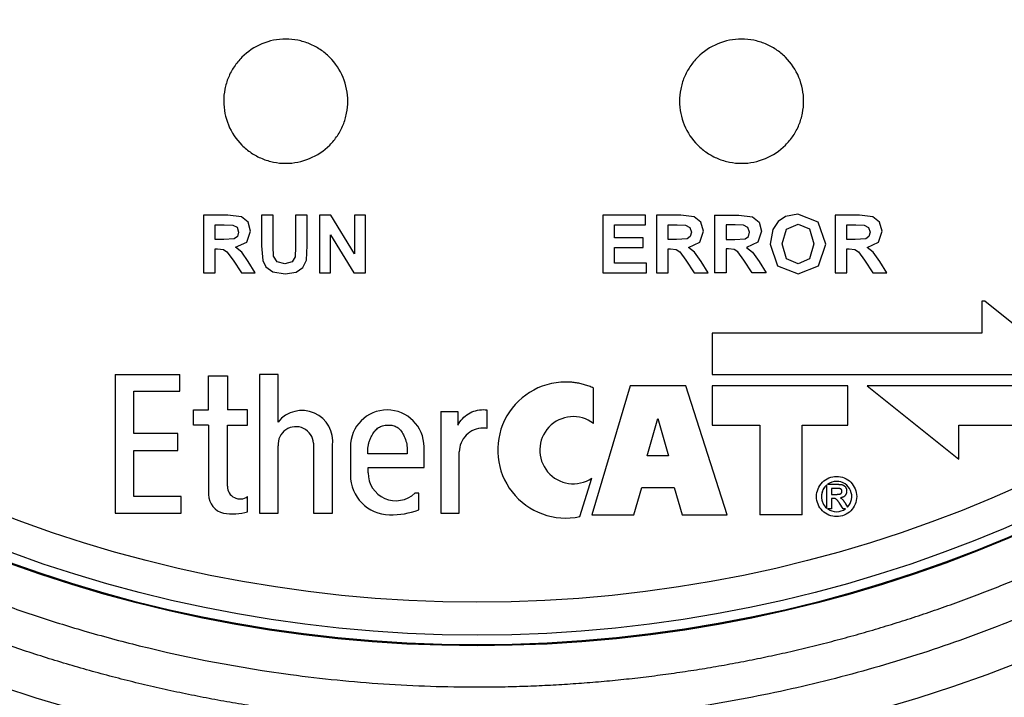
# Model space of a CAD drawing. Header units: inches. Extents: x 1.04 to 7.18, y 2.19 to 10.07.
# Tile 9 of 40: x 2.33 to 2.83, y 7.43 to 7.77. Entities that reach past the tile are written whole.
import ezdxf

# ---------------------------------------------------------------- set-up
doc = ezdxf.new("R2010")
doc.units = ezdxf.units.IN
doc.header["$MEASUREMENT"] = 0
doc.layers.add('SLD-0', color=179, linetype='Continuous')
doc.styles.add('SLDTEXTSTYLE0', font='TXT', dxfattribs={"width": 0.75})
doc.dimstyles.new('SLDDIMSTYLE1', dxfattribs={"dimtxt": 0.09, "dimasz": 0.13, "dimexe": 0, "dimexo": 0.0625, "dimgap": 0.0225, "dimtad": 0, "dimtih": 1, "dimtoh": 1, "dimdec": 3, "dimlfac": 2, "dimrnd": 1e-09, "dimzin": 4, "dimdsep": 46, "dimtxsty": 'SLDTEXTSTYLE0', "dimsah": 1, "dimcen": 0, "dimadec": 0, "dimazin": 1, "dimtfac": 1, "dimtdec": 3, "dimtofl": 0, "dimtmove": 0, "dimatfit": 3, "dimfxl": 1, "dimfrac": 2, "dimtolj": 1, "dimtzin": 12, "dimarcsym": 0})

# ---------------------------------------------------------------- blocks, each defined once
blk = doc.blocks.new('_D_1')
at = {"layer": 'SLD-0'}
for p, q in [((1.9956304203, 7.5857736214), (1.7271869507, 7.3179185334)), ((1.7271869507, 7.3179185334), (1.4771869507, 7.3179185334))]:
    blk.add_line(p, q, dxfattribs=at)
blk.add_solid([(1.9956304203, 7.5857736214), (1.8894791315, 7.5081082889), (1.9177323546, 7.4797930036)], dxfattribs=at)
at = {"layer": 'SLD-0', "char_height": 0.09, "attachment_point": 1, "style": 'SLDTEXTSTYLE0'}
for s, insert in [('%%c', (1.0422057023, 7.3618096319)), ('3.180', (1.1779369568, 7.363184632))]:
    blk.add_mtext(s, dxfattribs=dict(at, insert=insert))

msp = doc.modelspace()

# ---------------------------------------------------------------- linework, layer by layer
at = {"color": 7, "linetype": 'Continuous', "lineweight": 25}
for p, q in [((2.4188600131, 7.6714699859), (2.4188578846, 7.6420999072)), ((2.4313403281, 7.671469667), (2.4188600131, 7.6714699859)), ((2.43818267, 7.6706778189), (2.4313403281, 7.671469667)), ((2.4415999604, 7.6678686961), (2.43818267, 7.6706778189)), ((2.4544111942, 7.6714690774), (2.4484746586, 7.67146167)), ((2.4484746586, 7.67146167), (2.4484755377, 7.6557958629)), ((2.4544107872, 7.6555438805), (2.4544111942, 7.6714690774)), ((2.471812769, 7.6714686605), (2.4658482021, 7.6714687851)), ((2.4658482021, 7.6714687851), (2.4658517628, 7.6552033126)), ((2.4718123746, 7.6560355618), (2.471812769, 7.6714686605)), ((2.4780922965, 7.6714684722), (2.4780920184, 7.6420983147)), ((2.4838403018, 7.6714683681), (2.4780922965, 7.6714684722)), ((2.4959245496, 7.6517909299), (2.4838403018, 7.6714683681)), ((2.4959269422, 7.6714680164), (2.4959245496, 7.6517909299)), ((2.5014190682, 7.6714679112), (2.4959269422, 7.6714680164)), ((2.5014183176, 7.6420977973), (2.5014190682, 7.6714679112)), ((2.6442179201, 7.6714619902), (2.6224856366, 7.6714619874)), ((2.6224856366, 7.6714619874), (2.6224856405, 7.6420997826)), ((2.6442179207, 7.6665013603), (2.6442179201, 7.6714619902)), ((2.6498478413, 7.6714619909), (2.6498397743, 7.6420997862)), ((2.662328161, 7.6714619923), (2.6498478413, 7.6714619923)), ((2.6691705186, 7.6706703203), (2.662328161, 7.6714619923)), ((2.6725878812, 7.6678612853), (2.6691705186, 7.6706703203)), ((2.6794541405, 7.6714619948), (2.6794564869, 7.6420997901)), ((2.6794541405, 7.6714619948), (2.6919541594, 7.6714619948)), ((2.6919541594, 7.6714619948), (2.6987965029, 7.6706703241)), ((2.6987965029, 7.6706703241), (2.7022138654, 7.6678612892)), ((2.7157163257, 7.6708338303), (2.7119225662, 7.6681824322)), ((2.7220531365, 7.6719956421), (2.7157163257, 7.6708338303)), ((2.7324503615, 7.6679636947), (2.7220531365, 7.6719956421)), ((2.7534698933, 7.6714620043), (2.7409698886, 7.6714620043)), ((2.7409698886, 7.6714620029), (2.7409738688, 7.6420997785)), ((2.7603129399, 7.6706703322), (2.7534698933, 7.6714620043)), ((2.7637296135, 7.6678612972), (2.7603129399, 7.6706703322)), ((2.4248047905, 7.6665092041), (2.4294327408, 7.6665130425)), ((2.4248048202, 7.6590365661), (2.4248047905, 7.6665092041)), ((2.4294327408, 7.6665130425), (2.4337591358, 7.6664108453)), ((2.4337591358, 7.6664108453), (2.435987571, 7.665261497)), ((2.435987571, 7.665261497), (2.4367805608, 7.6628614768)), ((2.4428852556, 7.6632408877), (2.4415999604, 7.6678686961)), ((2.6284305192, 7.6665013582), (2.6442179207, 7.6665013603)), ((2.62843052, 7.6599797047), (2.6284305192, 7.6665013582)), ((2.6557869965, 7.659036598), (2.6557927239, 7.6665013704)), ((2.6557927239, 7.6665013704), (2.6604206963, 7.6665013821)), ((2.6604206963, 7.6665013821), (2.6647477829, 7.6663992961)), ((2.6647477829, 7.6663992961), (2.6669762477, 7.6652492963)), ((2.6669762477, 7.6652492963), (2.6677692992, 7.6628499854)), ((2.6738732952, 7.6632335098), (2.6725878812, 7.6678612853)), ((2.6900269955, 7.666501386), (2.6853990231, 7.6665013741)), ((2.6853990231, 7.6665013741), (2.6854030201, 7.6590366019)), ((2.6943533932, 7.6663992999), (2.6900269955, 7.666501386)), ((2.6965818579, 7.6652493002), (2.6943533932, 7.6663992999)), ((2.6973749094, 7.6628499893), (2.6965818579, 7.6652493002)), ((2.7022138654, 7.6678612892), (2.7034992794, 7.6632335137)), ((2.7091885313, 7.664149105), (2.7078419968, 7.6566039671)), ((2.7119225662, 7.6681824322), (2.7091885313, 7.664149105)), ((2.7139524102, 7.6568025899), (2.7162003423, 7.6643949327)), ((2.7162003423, 7.6643949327), (2.7221218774, 7.6669108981)), ((2.7221218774, 7.6669108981), (2.7280135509, 7.6644227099)), ((2.7280135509, 7.6644227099), (2.7302357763, 7.6568831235)), ((2.7363461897, 7.6567393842), (2.7324503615, 7.6679636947)), ((2.7469147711, 7.666501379), (2.7515427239, 7.666501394)), ((2.746921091, 7.6590365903), (2.7469147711, 7.666501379)), ((2.7515427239, 7.666501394), (2.7558698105, 7.666399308)), ((2.7558698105, 7.666399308), (2.7580975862, 7.6652493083)), ((2.7580975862, 7.6652493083), (2.7588913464, 7.6628499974)), ((2.7650157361, 7.6632335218), (2.7637296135, 7.6678612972)), ((2.4291943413, 7.659048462), (2.4248048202, 7.6590365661)), ((2.4345186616, 7.6594108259), (2.4291943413, 7.659048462)), ((2.4361784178, 7.6606545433), (2.4345186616, 7.6594108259)), ((2.4367805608, 7.6628614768), (2.4361784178, 7.6606545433)), ((2.4409503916, 7.6577805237), (2.4428852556, 7.6632408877)), ((2.483574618, 7.661399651), (2.4954734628, 7.6420979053)), ((2.483583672, 7.6420982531), (2.483574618, 7.661399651)), ((2.6431155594, 7.6599797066), (2.62843052, 7.6599797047)), ((2.64311556, 7.6550171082), (2.6431155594, 7.6599797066)), ((2.6601824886, 7.6590367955), (2.6557869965, 7.659036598)), ((2.6655074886, 7.6593992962), (2.6601824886, 7.6590367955)), ((2.6671672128, 7.6606430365), (2.6655074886, 7.6593992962)), ((2.6677692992, 7.6628499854), (2.6671672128, 7.6606430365)), ((2.6719378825, 7.6577723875), (2.6738732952, 7.6632335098)), ((2.6854030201, 7.6590366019), (2.6897887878, 7.6590367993)), ((2.6897887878, 7.6590367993), (2.6951130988, 7.6593993)), ((2.6951130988, 7.6593993), (2.6967728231, 7.6606430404)), ((2.6967728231, 7.6606430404), (2.6973749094, 7.6628499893)), ((2.7034992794, 7.6632335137), (2.7015645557, 7.6577723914)), ((2.7513045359, 7.6590368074), (2.746921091, 7.6590365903)), ((2.7566295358, 7.6593993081), (2.7513045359, 7.6590368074)), ((2.7582885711, 7.6606430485), (2.7566295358, 7.6593993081)), ((2.7588913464, 7.6628499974), (2.7582885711, 7.6606430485)), ((2.7630803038, 7.6577723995), (2.7650157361, 7.6632335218)), ((2.4248041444, 7.6420999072), (2.4248044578, 7.6543635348)), ((2.4248044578, 7.6543635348), (2.4259969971, 7.6543615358)), ((2.4259969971, 7.6543615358), (2.4289969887, 7.6540329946)), ((2.4289969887, 7.6540329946), (2.4307802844, 7.6528162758)), ((2.4351607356, 7.6550660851), (2.4409503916, 7.6577805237)), ((2.4383203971, 7.6526048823), (2.4351607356, 7.6550660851)), ((2.4484755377, 7.6557958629), (2.4490558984, 7.6483388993)), ((2.454629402, 7.6506362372), (2.4544107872, 7.6555438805)), ((2.4658517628, 7.6552033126), (2.4655919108, 7.6502130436)), ((2.4713337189, 7.6485570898), (2.4718123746, 7.6560355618)), ((2.6284305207, 7.6550171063), (2.64311556, 7.6550171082)), ((2.6284305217, 7.6470623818), (2.6284305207, 7.6550171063)), ((2.6557927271, 7.654361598), (2.6569859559, 7.654361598)), ((2.6557927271, 7.6420997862), (2.6557927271, 7.654361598)), ((2.6569859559, 7.654361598), (2.6599859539, 7.654033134)), ((2.6599859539, 7.654033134), (2.6617692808, 7.652816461)), ((2.6661489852, 7.6550578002), (2.6719378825, 7.6577723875)), ((2.669308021, 7.6525973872), (2.6661489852, 7.6550578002)), ((2.6866112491, 7.6543616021), (2.6853990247, 7.6543616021)), ((2.6853990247, 7.6543616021), (2.6853990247, 7.6420997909)), ((2.6896112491, 7.6540331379), (2.6866112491, 7.6543616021)), ((2.6913945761, 7.6528164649), (2.6896112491, 7.6540331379)), ((2.7015645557, 7.6577723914), (2.6957749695, 7.6550578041)), ((2.6957749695, 7.6550578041), (2.6989340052, 7.6525973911)), ((2.7078419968, 7.6566039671), (2.7117100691, 7.6455720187)), ((2.7162635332, 7.6492275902), (2.7139524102, 7.6568025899)), ((2.7302357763, 7.6568831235), (2.7279580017, 7.6492081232)), ((2.73247814, 7.6455921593), (2.7363461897, 7.6567393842)), ((2.7469147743, 7.65436161), (2.7481276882, 7.65436161)), ((2.7469147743, 7.6420997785), (2.7469147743, 7.65436161)), ((2.7481276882, 7.65436161), (2.7511276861, 7.654033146)), ((2.7511276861, 7.654033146), (2.7529110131, 7.652816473)), ((2.7572907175, 7.6550578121), (2.7630803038, 7.6577723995)), ((2.7604504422, 7.6525973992), (2.7572907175, 7.6550578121)), ((2.4307802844, 7.6528162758), (2.4339183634, 7.6485113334)), ((2.4416820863, 7.6478353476), (2.4383203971, 7.6526048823)), ((2.4564189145, 7.647738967), (2.454629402, 7.6506362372)), ((2.4655919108, 7.6502130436), (2.464068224, 7.6476776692)), ((2.6617692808, 7.652816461), (2.6649067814, 7.6485109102)), ((2.6726705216, 7.6478279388), (2.669308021, 7.6525973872)), ((2.6945327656, 7.6485109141), (2.6913945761, 7.6528164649)), ((2.6989340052, 7.6525973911), (2.7022965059, 7.6478279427)), ((2.72212188, 7.6466511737), (2.7162635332, 7.6492275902)), ((2.7279580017, 7.6492081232), (2.72212188, 7.6466511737)), ((2.7529110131, 7.652816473), (2.7560485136, 7.6485109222)), ((2.7638129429, 7.6478279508), (2.7604504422, 7.6525973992)), ((2.4339183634, 7.6485113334), (2.4381702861, 7.6420994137)), ((2.4452624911, 7.6421067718), (2.4416820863, 7.6478353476)), ((2.4490558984, 7.6483388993), (2.4507092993, 7.6450791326)), ((2.4507092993, 7.6450791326), (2.4541349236, 7.6425491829)), ((2.4603022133, 7.646644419), (2.4564189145, 7.647738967)), ((2.464068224, 7.6476776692), (2.4603022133, 7.646644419)), ((2.466124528, 7.6424745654), (2.4695620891, 7.6448661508)), ((2.4695620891, 7.6448661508), (2.4713337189, 7.6485570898)), ((2.6447887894, 7.647062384), (2.6284305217, 7.6470623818)), ((2.6447887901, 7.6420997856), (2.6447887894, 7.647062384)), ((2.6649067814, 7.6485109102), (2.6691588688, 7.6420997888)), ((2.6762510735, 7.642099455), (2.6726705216, 7.6478279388)), ((2.6987848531, 7.6420997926), (2.6945327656, 7.6485109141)), ((2.7022965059, 7.6478279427), (2.7058770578, 7.6420994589)), ((2.7117100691, 7.6455720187), (2.7221357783, 7.6415664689)), ((2.7221357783, 7.6415664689), (2.73247814, 7.6455921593)), ((2.7560485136, 7.6485109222), (2.7603006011, 7.6420998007)), ((2.7673934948, 7.642099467), (2.7638129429, 7.6478279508)), ((2.4188578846, 7.6420999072), (2.4248041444, 7.6420997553)), ((2.4381702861, 7.6420994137), (2.4452624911, 7.6421067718)), ((2.4541349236, 7.6425491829), (2.4604932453, 7.6415788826)), ((2.4604932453, 7.6415788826), (2.466124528, 7.6424745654)), ((2.4780920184, 7.6420983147), (2.483583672, 7.6420982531)), ((2.4954734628, 7.6420979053), (2.5014183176, 7.6420977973)), ((2.6224856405, 7.6420997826), (2.64478879, 7.6420997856)), ((2.6498397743, 7.6420997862), (2.6557927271, 7.6420997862)), ((2.6691588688, 7.6420997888), (2.6762510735, 7.642099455)), ((2.6853990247, 7.6420997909), (2.6794564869, 7.6420997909)), ((2.7058770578, 7.6420994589), (2.6987848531, 7.6420997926)), ((2.7409738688, 7.6420997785), (2.7469147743, 7.6420997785)), ((2.7603006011, 7.6420998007), (2.7673934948, 7.642099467)), ((2.815782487, 7.6275771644), (2.8157824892, 7.6112389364)), ((2.817354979, 7.6275771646), (2.8157824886, 7.6275771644)), ((2.8617014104, 7.5920788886), (2.817354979, 7.6275771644)), ((2.6783426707, 7.6112389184), (2.6783426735, 7.5902118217)), ((2.8157824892, 7.6112389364), (2.6783426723, 7.6112389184)), ((2.373830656, 7.5902117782), (2.3738306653, 7.5195710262)), ((2.3738306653, 7.5902117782), (2.4068201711, 7.5902117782)), ((2.4068201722, 7.5817357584), (2.4068201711, 7.5902117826)), ((2.4214571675, 7.5722276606), (2.4214571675, 7.5895215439)), ((2.4214571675, 7.5895215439), (2.4310598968, 7.5895215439)), ((2.4310598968, 7.5895215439), (2.4310598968, 7.5722276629)), ((2.4474526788, 7.5902117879), (2.4474526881, 7.5195710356)), ((2.4568902, 7.5902117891), (2.447452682, 7.5902117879)), ((2.4568902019, 7.5660158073), (2.4568902, 7.5902117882)), ((2.6783426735, 7.5902118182), (2.8617014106, 7.5902118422)), ((2.6363963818, 7.5844352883), (2.6169553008, 7.5187095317)), ((2.6648799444, 7.584435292), (2.6363963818, 7.5844352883)), ((2.6859401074, 7.5187095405), (2.6648799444, 7.584435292)), ((2.7474692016, 7.5844353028), (2.6783426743, 7.5844352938)), ((2.6783426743, 7.5844352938), (2.6783426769, 7.5644817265)), ((2.7474692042, 7.5644817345), (2.7474692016, 7.5844353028)), ((2.8617014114, 7.5844353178), (2.7573704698, 7.5844353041)), ((2.7573704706, 7.5844353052), (2.8040716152, 7.5471210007)), ((2.383251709, 7.5817357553), (2.4068201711, 7.5817357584)), ((2.3832517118, 7.5601655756), (2.383251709, 7.5817357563)), ((2.6177824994, 7.5652828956), (2.6177824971, 7.5833537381)), ((2.4136815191, 7.5644816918), (2.4136815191, 7.5722276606)), ((2.4136815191, 7.5722276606), (2.4214571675, 7.5722276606)), ((2.4413577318, 7.5722276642), (2.4310598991, 7.5722276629)), ((2.4413577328, 7.5644816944), (2.4413577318, 7.5722276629)), ((2.5399187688, 7.5713376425), (2.5399187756, 7.5195710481)), ((2.5399187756, 7.5713376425), (2.5486295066, 7.5713376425)), ((2.5486295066, 7.5713376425), (2.5486295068, 7.5644817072)), ((2.5633660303, 7.5722276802), (2.5633660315, 7.5627622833)), ((2.4214571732, 7.5644816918), (2.4136815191, 7.5644816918)), ((2.4214571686, 7.5644816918), (2.4214571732, 7.5289874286)), ((2.4310391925, 7.564481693), (2.4413577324, 7.5644816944)), ((2.4310391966, 7.5332672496), (2.4310391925, 7.5644816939)), ((2.6452273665, 7.5488533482), (2.6506381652, 7.567864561)), ((2.6506381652, 7.567864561), (2.6560489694, 7.548853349)), ((2.6783426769, 7.5644817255), (2.7026149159, 7.5644817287)), ((2.7026149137, 7.5644817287), (2.7026149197, 7.5187095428)), ((2.7242184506, 7.5644817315), (2.7474692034, 7.5644817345)), ((2.7242184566, 7.5187095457), (2.7242184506, 7.5644817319)), ((2.8040716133, 7.564481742), (2.8617014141, 7.5644817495)), ((2.8040716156, 7.5471210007), (2.8040716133, 7.564481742)), ((2.4056792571, 7.5601655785), (2.38325171, 7.5601655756)), ((2.4056792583, 7.5514534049), (2.4056792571, 7.5601655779)), ((2.4568902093, 7.5195710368), (2.4568902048, 7.5539311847)), ((2.4749577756, 7.5552044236), (2.4749577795, 7.5195710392)), ((2.4846589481, 7.5195710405), (2.4846589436, 7.5539311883)), ((2.4937556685, 7.5533956), (2.4937556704, 7.539012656)), ((2.5313343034, 7.5428224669), (2.531334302, 7.5533956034)), ((2.383251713, 7.551453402), (2.4056792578, 7.5514534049)), ((2.383251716, 7.5280325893), (2.383251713, 7.5514534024)), ((2.522677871, 7.5497460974), (2.5027449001, 7.5497460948)), ((2.5493199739, 7.5195710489), (2.5493199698, 7.5507569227)), ((2.6560489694, 7.548853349), (2.6452273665, 7.5488533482)), ((2.5027839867, 7.5428224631), (2.5313343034, 7.5428224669)), ((2.5027839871, 7.5401305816), (2.5027839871, 7.5428224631)), ((2.6108046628, 7.5178213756), (2.6169552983, 7.5374473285)), ((2.7368153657, 7.5220843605), (2.7368153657, 7.5339809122)), ((2.7371879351, 7.5342732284), (2.7420612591, 7.5342732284)), ((2.5286392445, 7.5297106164), (2.5266687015, 7.5297106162)), ((2.5286392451, 7.5212245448), (2.5286392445, 7.5297106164)), ((2.6384079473, 7.5187095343), (2.6423633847, 7.5326072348)), ((2.642363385, 7.5326072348), (2.6589129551, 7.5326072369)), ((2.6589129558, 7.5326072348), (2.6629188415, 7.5187095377)), ((2.7392192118, 7.532189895), (2.7392192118, 7.5291450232)), ((2.7412624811, 7.532189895), (2.7392192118, 7.532189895)), ((2.7392192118, 7.5291450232), (2.7411548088, 7.5291450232)), ((2.4075325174, 7.5280325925), (2.3832517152, 7.5280325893)), ((2.4075325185, 7.5195710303), (2.4075325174, 7.5280325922)), ((2.4413577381, 7.5203029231), (2.4413577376, 7.5280325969)), ((2.7397575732, 7.5270616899), (2.7392192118, 7.5270616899)), ((2.7392192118, 7.5270616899), (2.7392192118, 7.5217732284)), ((2.7450635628, 7.5217732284), (2.7432857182, 7.5246102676)), ((2.7463581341, 7.5242471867), (2.7473450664, 7.5226354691)), ((2.3738306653, 7.5195710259), (2.4075325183, 7.5195710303)), ((2.4474526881, 7.5195710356), (2.4568902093, 7.5195710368)), ((2.4749577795, 7.5195710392), (2.4846589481, 7.5195710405)), ((2.5399187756, 7.5195710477), (2.5493199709, 7.5195710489)), ((2.6169553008, 7.5187095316), (2.638407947, 7.5187095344)), ((2.6629188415, 7.5187095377), (2.6859401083, 7.5187095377)), ((2.7242184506, 7.5187095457), (2.7026149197, 7.5187095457)), ((2.7392192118, 7.5217732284), (2.7372135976, 7.5217732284)), ((2.7463530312, 7.5217732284), (2.7450635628, 7.5217732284))]:
    msp.add_line(p, q, dxfattribs=at)
for centre, radius in [((2.5583986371, 8.1473083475), 0.7560508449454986), ((2.5583986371, 8.1473083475), 0.6953517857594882), ((2.5583986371, 8.1473083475), 0.6949185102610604), ((2.5583986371, 8.1473083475), 0.6899215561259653), ((2.5582926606, 8.1491430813), 0.6749999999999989)]:
    msp.add_circle(centre, radius, dxfattribs=at)
for centre, radius, start, end in [((2.5583986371, 8.1473083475), 0.7950027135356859, 287.0651709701, 342.9348290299), ((2.6035845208, 7.551727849), 0.0346666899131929, 90, 282.0211756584), ((2.4691258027, 7.556184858), 0.0156957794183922, 351.7446842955, 141.2191355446), ((2.5125449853, 7.5533956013), 0.018789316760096, 6.5742e-06, 180.0000037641), ((2.607466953, 7.5516593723), 0.0170883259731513, 52.8674903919, 303.7281465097), ((2.4659221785, 7.5545935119), 0.009056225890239, 3.8679760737, 184.1940718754), ((2.5140609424, 7.5390126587), 0.02030527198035, 180.0000075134, 269.1698330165), ((2.5169992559, 7.540130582), 0.014215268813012, 180.0000016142, 312.8604823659), ((2.4310775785, 7.5289874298), 0.0096204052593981, 180.0000075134, 258.1795054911), ((2.4375262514, 7.5332672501), 0.0064870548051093, 180.0000046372, 306.2021327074), ((2.4337635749, 7.544521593), 0.0253813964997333, 259.4281147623, 287.4096765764), ((2.5143704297, 7.5603711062), 0.0416659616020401, 269.1698330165, 290.0266608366)]:
    msp.add_arc(centre, radius, start, end, dxfattribs=at)
for points, knots in [([(2.55839863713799, 8.863647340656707), (2.554557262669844, 8.863629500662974), (2.546874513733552, 8.863593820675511), (2.535353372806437, 8.863305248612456), (2.523838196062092, 8.862844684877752), (2.512331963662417, 8.862195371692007), (2.500837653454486, 8.861361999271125), (2.489358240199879, 8.860343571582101), (2.477896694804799, 8.859140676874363), (2.466455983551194, 8.857753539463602), (2.455039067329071, 8.856182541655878), (2.443648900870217, 8.854428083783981), (2.432288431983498, 8.852490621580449), (2.420960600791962, 8.850370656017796), (2.409668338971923, 8.848068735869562), (2.398414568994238, 8.845585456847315), (2.387202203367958, 8.842921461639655), (2.37603414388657, 8.840077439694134), (2.364913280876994, 8.837054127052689), (2.353842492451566, 8.833852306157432), (2.34282464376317, 8.830472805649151), (2.331862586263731, 8.826916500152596), (2.320959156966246, 8.823184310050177), (2.31011717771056, 8.819277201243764), (2.299339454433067, 8.815196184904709), (2.288628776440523, 8.810942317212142), (2.277987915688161, 8.806516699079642), (2.267419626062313, 8.801920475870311), (2.256926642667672, 8.797154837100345), (2.246511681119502, 8.792221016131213), (2.236177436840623, 8.787120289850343), (2.225926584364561, 8.78185397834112), (2.215761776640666, 8.776423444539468), (2.205685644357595, 8.77083009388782), (2.195700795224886, 8.765075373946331), (2.185809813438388, 8.759160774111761), (2.176015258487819, 8.753087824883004), (2.166319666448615, 8.746858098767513), (2.15672554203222, 8.740473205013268), (2.147235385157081, 8.733934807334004), (2.137851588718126, 8.727244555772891), (2.121592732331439, 8.715253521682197), (2.098939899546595, 8.697317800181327), (2.07698669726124, 8.677994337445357), (2.058800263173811, 8.660805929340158), (2.041056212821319, 8.643127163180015), (2.017723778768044, 8.617755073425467), (1.99245497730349, 8.587099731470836), (1.960331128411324, 8.543262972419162), (1.922716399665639, 8.481399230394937), (1.863424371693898, 8.350280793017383), (1.837836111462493, 8.208839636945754), (1.844360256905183, 8.07712894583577), (1.854644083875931, 8.007587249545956), (1.871692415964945, 7.939411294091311), (1.895323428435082, 7.873224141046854), (1.921975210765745, 7.816772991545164), (1.949140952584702, 7.769570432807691), (1.974955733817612, 7.7307933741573), (2.002894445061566, 7.694259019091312), (2.036998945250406, 7.655076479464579), (2.078245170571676, 7.61439246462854), (2.12146079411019, 7.578865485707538), (2.160111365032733, 7.551471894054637), (2.203390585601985, 7.524207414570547), (2.252694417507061, 7.498413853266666), (2.300103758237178, 7.478759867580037), (2.332879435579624, 7.467219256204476), (2.358811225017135, 7.459152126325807), (2.401928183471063, 7.447524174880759), (2.445172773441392, 7.439300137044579), (2.486975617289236, 7.434403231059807), (2.510739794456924, 7.432432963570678), (2.534555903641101, 7.431198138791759), (2.550451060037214, 7.431045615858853), (2.55839863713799, 7.430969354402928)], [0, 0, 0, 0, 0.0051249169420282, 0.0102498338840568, 0.0153747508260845, 0.020499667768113, 0.0256245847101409, 0.0307495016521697, 0.035874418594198, 0.040999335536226, 0.0461242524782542, 0.0512491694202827, 0.056374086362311, 0.0614990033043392, 0.0666239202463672, 0.0717488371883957, 0.076873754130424, 0.0819986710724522, 0.0871235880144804, 0.0922485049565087, 0.0973734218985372, 0.1024983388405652, 0.1076232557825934, 0.1127481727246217, 0.1178730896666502, 0.1229980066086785, 0.1281229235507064, 0.1332478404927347, 0.1383727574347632, 0.1434976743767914, 0.1486225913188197, 0.1537475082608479, 0.1588724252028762, 0.1639973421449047, 0.1691222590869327, 0.1742471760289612, 0.1793720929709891, 0.1844970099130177, 0.1896219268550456, 0.1947468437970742, 0.1998717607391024, 0.2049966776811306, 0.2216990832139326, 0.238401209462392, 0.243995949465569, 0.2550834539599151, 0.2718116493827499, 0.2899624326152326, 0.3080554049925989, 0.3442889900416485, 0.3863054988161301, 0.4997350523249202, 0.5309395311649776, 0.5621440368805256, 0.5933485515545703, 0.6245530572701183, 0.6557575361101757, 0.6764943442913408, 0.6971666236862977, 0.7178624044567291, 0.7378114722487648, 0.7664294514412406, 0.7950472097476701, 0.8123442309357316, 0.8296044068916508, 0.8632627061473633, 0.8864235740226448, 0.8980183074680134, 0.9096126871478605, 0.9226467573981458, 0.9575889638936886, 0.9681917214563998, 0.9787944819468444, 0.989397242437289, 1, 1, 1, 1]), ([(2.55839863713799, 7.430969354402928), (2.562240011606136, 7.43098719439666), (2.569922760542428, 7.431022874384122), (2.581443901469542, 7.431311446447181), (2.592959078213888, 7.431772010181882), (2.604465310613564, 7.432421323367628), (2.615959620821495, 7.433254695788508), (2.627439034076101, 7.434273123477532), (2.638900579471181, 7.435476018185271), (2.650341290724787, 7.436863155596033), (2.66175820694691, 7.438434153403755), (2.673148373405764, 7.440188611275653), (2.684508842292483, 7.442126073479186), (2.695836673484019, 7.444246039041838), (2.707128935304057, 7.44654795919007), (2.718382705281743, 7.449031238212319), (2.729595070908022, 7.451695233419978), (2.740763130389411, 7.454539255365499), (2.751883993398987, 7.457562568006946), (2.762954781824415, 7.460764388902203), (2.773972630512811, 7.464143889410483), (2.78493468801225, 7.467700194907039), (2.795838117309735, 7.471432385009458), (2.80668009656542, 7.47533949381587), (2.817457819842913, 7.479420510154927), (2.828168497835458, 7.483674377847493), (2.83880935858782, 7.488099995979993), (2.849377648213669, 7.492696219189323), (2.859870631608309, 7.497461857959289), (2.870285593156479, 7.50239567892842), (2.880619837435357, 7.507496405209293), (2.890870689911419, 7.512762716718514), (2.901035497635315, 7.518193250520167), (2.911111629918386, 7.523786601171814), (2.921096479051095, 7.529541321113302), (2.930987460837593, 7.535455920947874), (2.940782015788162, 7.541528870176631), (2.950477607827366, 7.547758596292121), (2.960071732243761, 7.554143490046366), (2.969561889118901, 7.560681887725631), (2.978945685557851, 7.567372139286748), (2.995204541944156, 7.579363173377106), (3.017857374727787, 7.597298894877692), (3.039810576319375, 7.616622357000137), (3.057997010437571, 7.633810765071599), (3.075741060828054, 7.651489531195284), (3.099073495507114, 7.676861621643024), (3.124342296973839, 7.707516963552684), (3.156466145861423, 7.75135372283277), (3.194081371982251, 7.813218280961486), (3.253373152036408, 7.944336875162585), (3.278961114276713, 8.085777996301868), (3.27243701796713, 8.217487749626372), (3.262153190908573, 8.287029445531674), (3.245104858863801, 8.355205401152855), (3.221473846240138, 8.421392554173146), (3.194822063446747, 8.477843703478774), (3.167656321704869, 8.525046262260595), (3.141841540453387, 8.563823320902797), (3.113902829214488, 8.600357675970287), (3.079798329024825, 8.639540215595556), (3.038552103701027, 8.680224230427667), (2.995336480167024, 8.71575120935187), (2.95668590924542, 8.743144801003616), (2.913406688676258, 8.770409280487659), (2.864102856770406, 8.796202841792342), (2.816693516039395, 8.815856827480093), (2.783917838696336, 8.827397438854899), (2.757986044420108, 8.83546457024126), (2.71486908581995, 8.84709252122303), (2.671624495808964, 8.85531655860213), (2.629821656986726, 8.860213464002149), (2.606057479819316, 8.862183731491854), (2.582241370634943, 8.863418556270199), (2.566346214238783, 8.863571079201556), (2.55839863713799, 8.863647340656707)], [0, 0, 0, 0, 0.0051249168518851, 0.0102498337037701, 0.0153747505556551, 0.0204996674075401, 0.0256245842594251, 0.0307495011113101, 0.0358744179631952, 0.0409993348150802, 0.0461242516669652, 0.0512491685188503, 0.0563740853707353, 0.0614990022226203, 0.0666239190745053, 0.0717488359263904, 0.0768737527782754, 0.0819986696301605, 0.0871235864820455, 0.0922485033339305, 0.0973734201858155, 0.1024983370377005, 0.1076232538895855, 0.1127481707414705, 0.1178730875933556, 0.1229980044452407, 0.1281229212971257, 0.1332478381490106, 0.1383727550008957, 0.1434976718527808, 0.1486225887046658, 0.1537475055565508, 0.1588724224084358, 0.1639973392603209, 0.1691222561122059, 0.174247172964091, 0.179372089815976, 0.184497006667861, 0.189621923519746, 0.194746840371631, 0.1998717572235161, 0.2049966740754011, 0.221699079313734, 0.2384012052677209, 0.2439959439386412, 0.2550834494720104, 0.2718116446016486, 0.2899624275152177, 0.3080553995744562, 0.3442889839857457, 0.386306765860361, 0.499735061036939, 0.5309395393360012, 0.5621440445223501, 0.5933485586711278, 0.6245530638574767, 0.6557575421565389, 0.6764943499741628, 0.6971666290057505, 0.7178624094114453, 0.737811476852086, 0.76642945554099, 0.7950472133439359, 0.8123442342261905, 0.8296044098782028, 0.8632627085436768, 0.8864235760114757, 0.8980183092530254, 0.9096126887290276, 0.9226467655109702, 0.9575889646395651, 0.968191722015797, 0.9787944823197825, 0.989397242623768, 1, 1, 1, 1]), ([(2.558398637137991, 7.41225394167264), (2.5543240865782, 7.412273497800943), (2.546174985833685, 7.412312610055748), (2.533954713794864, 7.412628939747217), (2.521741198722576, 7.413133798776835), (2.509537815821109, 7.413845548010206), (2.497347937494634, 7.414759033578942), (2.485174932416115, 7.415875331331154), (2.473022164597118, 7.417193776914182), (2.460892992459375, 7.418714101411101), (2.448790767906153, 7.420435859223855), (2.436718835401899, 7.422358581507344), (2.424680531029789, 7.424481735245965), (2.412679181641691, 7.426804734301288), (2.400718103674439, 7.429326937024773), (2.388800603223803, 7.432047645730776), (2.376929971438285, 7.434966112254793), (2.365109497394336, 7.438081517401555), (2.353342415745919, 7.441393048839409), (2.33772953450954, 7.446068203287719), (2.318363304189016, 7.452398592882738), (2.298295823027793, 7.459716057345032), (2.275014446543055, 7.468909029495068), (2.236211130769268, 7.48579123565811), (2.176549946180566, 7.517371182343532), (2.105495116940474, 7.56596267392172), (2.049216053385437, 7.615709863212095), (2.008581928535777, 7.658795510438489), (1.97156913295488, 7.703004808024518), (1.940739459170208, 7.747243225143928), (1.915555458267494, 7.790384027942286), (1.900710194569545, 7.818512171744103), (1.888973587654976, 7.8433354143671), (1.880562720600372, 7.862825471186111), (1.876491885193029, 7.872848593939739), (1.874602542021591, 7.877626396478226), (1.873973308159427, 7.879224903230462), (1.872933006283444, 7.881892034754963), (1.871494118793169, 7.885632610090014), (1.86967416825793, 7.890453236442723), (1.867495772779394, 7.896362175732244), (1.864986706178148, 7.903369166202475), (1.862179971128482, 7.911485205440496), (1.859113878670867, 7.920722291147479), (1.85583213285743, 7.931093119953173), (1.852383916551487, 7.942610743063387), (1.848823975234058, 7.955288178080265), (1.845212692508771, 7.969137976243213), (1.841616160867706, 7.984171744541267), (1.838106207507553, 8.000399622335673), (1.834760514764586, 8.017829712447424), (1.83166222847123, 8.03646746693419), (1.828901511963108, 8.056315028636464), (1.826568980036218, 8.077370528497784), (1.824781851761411, 8.099627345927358), (1.823577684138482, 8.123073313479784), (1.823423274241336, 8.139102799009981), (1.823344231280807, 8.147308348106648)], [0, 0, 0, 0, 0.0105887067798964, 0.0211774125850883, 0.0317661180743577, 0.0423548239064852, 0.0529435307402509, 0.0635322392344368, 0.0741209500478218, 0.084709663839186, 0.0952983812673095, 0.1058871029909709, 0.11647582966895, 0.1270645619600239, 0.1376533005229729, 0.1482420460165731, 0.1588307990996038, 0.1694195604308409, 0.1800083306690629, 0.1905971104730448, 0.2117723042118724, 0.2329465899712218, 0.2460961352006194, 0.2768175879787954, 0.3428794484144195, 0.4211898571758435, 0.499965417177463, 0.5375422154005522, 0.5750236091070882, 0.6497361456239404, 0.6772776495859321, 0.7048185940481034, 0.7323624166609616, 0.7486110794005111, 0.7599785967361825, 0.7604749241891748, 0.7619630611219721, 0.7644430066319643, 0.7679147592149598, 0.772378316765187, 0.7778336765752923, 0.7842808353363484, 0.7917197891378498, 0.8001505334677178, 0.8095730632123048, 0.819987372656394, 0.8313934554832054, 0.8437913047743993, 0.8571809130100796, 0.8715622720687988, 0.8869353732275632, 0.9033002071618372, 0.9206567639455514, 0.9390050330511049, 0.9583450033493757, 0.9786766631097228, 1, 1, 1, 1]), ([(3.293453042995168, 8.147308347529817), (3.293434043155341, 8.143292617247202), (3.293396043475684, 8.135261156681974), (3.293088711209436, 8.123217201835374), (3.292598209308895, 8.111179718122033), (3.29190669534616, 8.099151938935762), (3.291019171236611, 8.087137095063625), (3.289934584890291, 8.075138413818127), (3.288653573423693, 8.063159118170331), (3.287176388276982, 8.051202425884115), (3.28550345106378, 8.03927154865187), (3.283635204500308, 8.02736969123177), (3.281572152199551, 8.015500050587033), (3.27931484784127, 8.003665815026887), (3.276863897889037, 7.991870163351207), (3.274219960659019, 7.980116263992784), (3.271383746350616, 7.968407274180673), (3.268356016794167, 7.956746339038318), (3.265137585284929, 7.945136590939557), (3.261729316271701, 7.933581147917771), (3.258132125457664, 7.922083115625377), (3.254346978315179, 7.910645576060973), (3.250374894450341, 7.899271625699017), (3.246216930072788, 7.887964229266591), (3.238860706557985, 7.868928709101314), (3.227595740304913, 7.842444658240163), (3.211355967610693, 7.809039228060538), (3.19344762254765, 7.776494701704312), (3.17374597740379, 7.744674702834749), (3.152334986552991, 7.713678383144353), (3.121478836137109, 7.673614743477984), (3.086328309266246, 7.634667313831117), (3.046911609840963, 7.597491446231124), (3.002702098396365, 7.560478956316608), (2.95846376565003, 7.5296491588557), (2.915322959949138, 7.504465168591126), (2.887194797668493, 7.489619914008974), (2.862371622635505, 7.477883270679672), (2.842881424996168, 7.469472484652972), (2.825904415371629, 7.46257697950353), (2.807410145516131, 7.455588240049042), (2.785561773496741, 7.4481085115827), (2.763489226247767, 7.441318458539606), (2.741214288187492, 7.435225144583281), (2.718758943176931, 7.429834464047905), (2.696145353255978, 7.425151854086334), (2.673395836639, 7.42118158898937), (2.650532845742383, 7.417928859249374), (2.627578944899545, 7.41539213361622), (2.604556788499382, 7.413591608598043), (2.58148909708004, 7.412463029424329), (2.566095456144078, 7.412323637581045), (2.558398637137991, 7.41225394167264)], [0, 0, 0, 0, 0.0104350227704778, 0.0208700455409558, 0.0313050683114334, 0.0417400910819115, 0.0521751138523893, 0.0626101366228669, 0.0730451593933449, 0.0834801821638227, 0.0939152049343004, 0.1043502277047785, 0.1147852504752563, 0.125220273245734, 0.1356552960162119, 0.1460903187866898, 0.1565253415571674, 0.1669603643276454, 0.1773953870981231, 0.187830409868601, 0.1982654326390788, 0.2087004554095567, 0.2191354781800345, 0.2295705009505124, 0.2400055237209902, 0.2721641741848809, 0.3043223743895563, 0.3364866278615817, 0.3686486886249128, 0.4015347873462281, 0.4343353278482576, 0.5000089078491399, 0.537582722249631, 0.5750611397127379, 0.6497677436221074, 0.677307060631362, 0.70484581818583, 0.7323874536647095, 0.7486348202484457, 0.7600014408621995, 0.7800013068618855, 0.8000011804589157, 0.8200010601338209, 0.8400009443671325, 0.8600008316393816, 0.8800007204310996, 0.9000006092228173, 0.9200004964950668, 0.9400003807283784, 0.9600002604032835, 0.9800001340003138, 1, 1, 1, 1]), ([(2.460810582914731, 7.697900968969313), (2.458719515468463, 7.697900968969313), (2.456663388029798, 7.69810613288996), (2.452618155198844, 7.698910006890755), (2.450608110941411, 7.699518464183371), (2.446774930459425, 7.701107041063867), (2.444956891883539, 7.702079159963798), (2.441516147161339, 7.70437586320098), (2.439887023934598, 7.705712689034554), (2.435506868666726, 7.710092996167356), (2.433148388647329, 7.713623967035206), (2.429990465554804, 7.721240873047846), (2.429158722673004, 7.725405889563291), (2.429154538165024, 7.731598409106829), (2.429359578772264, 7.733695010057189), (2.430166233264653, 7.737754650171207), (2.430763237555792, 7.73972778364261), (2.432346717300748, 7.743560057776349), (2.433337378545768, 7.745414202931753), (2.43562755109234, 7.748845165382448), (2.436934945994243, 7.750444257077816), (2.441362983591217, 7.754878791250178), (2.444846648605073, 7.757203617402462), (2.452517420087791, 7.760385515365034), (2.4566284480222, 7.761210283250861), (2.462901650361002, 7.761210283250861), (2.464957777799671, 7.761005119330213), (2.469003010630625, 7.760201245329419), (2.471013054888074, 7.759592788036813), (2.474846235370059, 7.758004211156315), (2.476664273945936, 7.757032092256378), (2.480105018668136, 7.754735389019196), (2.48173414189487, 7.75339856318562), (2.486114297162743, 7.749018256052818), (2.48847277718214, 7.745487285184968), (2.491630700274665, 7.737870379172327), (2.492462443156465, 7.733705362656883), (2.492466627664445, 7.727512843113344), (2.492261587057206, 7.725416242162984), (2.491454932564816, 7.721356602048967), (2.490857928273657, 7.719383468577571), (2.4892744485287, 7.715551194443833), (2.488283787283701, 7.713697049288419), (2.48599361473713, 7.710266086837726), (2.484686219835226, 7.708666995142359), (2.480258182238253, 7.704232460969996), (2.4767745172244, 7.701907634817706), (2.469103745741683, 7.698725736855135), (2.464992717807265, 7.697900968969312), (2.460810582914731, 7.697900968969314)], [0, 0, 0, 0, 0.0312499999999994, 0.0312499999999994, 0.0624999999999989, 0.0624999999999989, 0.0937499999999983, 0.0937499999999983, 0.1249999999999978, 0.1249999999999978, 0.1874999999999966, 0.1874999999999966, 0.2499999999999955, 0.2499999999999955, 0.2812499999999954, 0.2812499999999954, 0.3124999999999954, 0.3124999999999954, 0.3437499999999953, 0.3437499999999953, 0.3749999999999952, 0.3749999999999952, 0.4374999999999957, 0.4374999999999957, 0.4999999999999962, 0.4999999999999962, 0.5312499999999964, 0.5312499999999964, 0.5624999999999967, 0.5624999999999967, 0.5937499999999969, 0.5937499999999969, 0.6249999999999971, 0.6249999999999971, 0.6874999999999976, 0.6874999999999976, 0.7499999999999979, 0.7499999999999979, 0.7812499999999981, 0.7812499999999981, 0.8124999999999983, 0.8124999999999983, 0.8437499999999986, 0.8437499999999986, 0.8749999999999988, 0.8749999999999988, 0.9374999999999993, 0.9374999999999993, 1, 1, 1, 1]), ([(2.693310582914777, 7.697900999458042), (2.691219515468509, 7.697900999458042), (2.689163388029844, 7.69810616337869), (2.685118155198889, 7.698910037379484), (2.683108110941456, 7.6995184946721), (2.67927493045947, 7.701107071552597), (2.677456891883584, 7.702079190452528), (2.674016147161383, 7.70437589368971), (2.672387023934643, 7.705712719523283), (2.66800686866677, 7.710093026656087), (2.665648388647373, 7.713623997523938), (2.662490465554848, 7.721240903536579), (2.661658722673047, 7.725405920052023), (2.661654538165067, 7.731598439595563), (2.661859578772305, 7.733695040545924), (2.662666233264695, 7.737754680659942), (2.663263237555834, 7.739727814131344), (2.664846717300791, 7.743560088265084), (2.665837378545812, 7.745414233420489), (2.668127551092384, 7.748845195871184), (2.669434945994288, 7.750444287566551), (2.673862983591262, 7.754878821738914), (2.677346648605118, 7.7572036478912), (2.685017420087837, 7.760385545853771), (2.689128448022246, 7.761210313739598), (2.695401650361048, 7.761210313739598), (2.697457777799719, 7.761005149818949), (2.701503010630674, 7.760201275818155), (2.703513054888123, 7.759592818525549), (2.707346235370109, 7.758004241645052), (2.709164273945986, 7.757032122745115), (2.712605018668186, 7.754735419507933), (2.714234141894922, 7.753398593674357), (2.718614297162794, 7.749018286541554), (2.72097277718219, 7.745487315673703), (2.724130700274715, 7.737870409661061), (2.724962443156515, 7.733705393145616), (2.724966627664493, 7.727512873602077), (2.724761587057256, 7.725416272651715), (2.723954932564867, 7.721356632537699), (2.723357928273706, 7.719383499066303), (2.721774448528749, 7.715551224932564), (2.72078378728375, 7.713697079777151), (2.718493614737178, 7.710266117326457), (2.717186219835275, 7.708667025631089), (2.712758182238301, 7.704232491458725), (2.709274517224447, 7.701907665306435), (2.70160374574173, 7.698725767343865), (2.697492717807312, 7.697900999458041), (2.693310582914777, 7.697900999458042)], [0, 0, 0, 0, 0.0312500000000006, 0.0312500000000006, 0.0625000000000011, 0.0625000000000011, 0.0937500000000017, 0.0937500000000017, 0.1250000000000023, 0.1250000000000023, 0.1875000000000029, 0.1875000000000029, 0.2500000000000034, 0.2500000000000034, 0.2812500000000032, 0.2812500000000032, 0.312500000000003, 0.312500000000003, 0.3437500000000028, 0.3437500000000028, 0.3750000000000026, 0.3750000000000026, 0.4375000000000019, 0.4375000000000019, 0.5000000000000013, 0.5000000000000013, 0.531250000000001, 0.531250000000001, 0.5625000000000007, 0.5625000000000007, 0.5937500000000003, 0.5937500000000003, 0.6250000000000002, 0.6250000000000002, 0.6875000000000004, 0.6875000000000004, 0.7500000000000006, 0.7500000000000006, 0.7812500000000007, 0.7812500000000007, 0.8125000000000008, 0.8125000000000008, 0.8437500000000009, 0.8437500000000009, 0.875000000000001, 0.875000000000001, 0.9375000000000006, 0.9375000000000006, 1, 1, 1, 1]), ([(2.617782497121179, 7.583353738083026), (2.617028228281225, 7.583674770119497), (2.61552717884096, 7.584313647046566), (2.6132057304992, 7.58506767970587), (2.610852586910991, 7.585663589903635), (2.608461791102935, 7.586083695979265), (2.606035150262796, 7.586346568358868), (2.604404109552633, 7.586378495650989), (2.603584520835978, 7.586394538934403)], [0, 0, 0, 0, 0.1680591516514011, 0.3344498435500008, 0.4999999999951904, 0.6655501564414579, 0.831940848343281, 1, 1, 1, 1]), ([(2.548629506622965, 7.564481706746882), (2.549861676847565, 7.566835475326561), (2.551747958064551, 7.568842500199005), (2.556293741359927, 7.571593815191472), (2.558946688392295, 7.57233413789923), (2.561603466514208, 7.57233413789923)], [0, 0, 0, 0, 0.5, 0.5, 1, 1, 1, 1]), ([(2.502744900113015, 7.549746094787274), (2.502687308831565, 7.550240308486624), (2.502570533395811, 7.551242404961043), (2.502650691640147, 7.552786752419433), (2.502913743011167, 7.554372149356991), (2.503377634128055, 7.556001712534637), (2.504038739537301, 7.557673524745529), (2.504982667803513, 7.559589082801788), (2.506233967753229, 7.561539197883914), (2.508015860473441, 7.563265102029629), (2.510299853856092, 7.564263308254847), (2.51285028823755, 7.564583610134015), (2.515443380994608, 7.564388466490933), (2.517744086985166, 7.563469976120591), (2.519575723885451, 7.56173517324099), (2.521025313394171, 7.559312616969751), (2.522206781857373, 7.556376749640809), (2.522860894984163, 7.553070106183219), (2.522739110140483, 7.550858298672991), (2.522677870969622, 7.549746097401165)], [0, 0, 0, 0, 0.0371674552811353, 0.075362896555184, 0.1151958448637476, 0.1572046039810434, 0.2018488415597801, 0.2495120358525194, 0.3168284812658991, 0.3743836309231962, 0.432239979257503, 0.4998063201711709, 0.5649752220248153, 0.6250839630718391, 0.6809885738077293, 0.7504137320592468, 0.8348123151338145, 0.9169358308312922, 1, 1, 1, 1]), ([(2.561473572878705, 7.56291052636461), (2.558291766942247, 7.56291052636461), (2.555129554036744, 7.561600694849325), (2.550629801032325, 7.557100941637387), (2.549319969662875, 7.553938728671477), (2.549319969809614, 7.55075692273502)], [0, 0, 0, 0, 0.5, 0.5, 1, 1, 1, 1]), ([(2.741783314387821, 7.517782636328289), (2.739099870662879, 7.517782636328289), (2.736432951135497, 7.518887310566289), (2.73263798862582, 7.522682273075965), (2.73153331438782, 7.525349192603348), (2.73153331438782, 7.53071608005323), (2.73263798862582, 7.533382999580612), (2.736432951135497, 7.537177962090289), (2.739099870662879, 7.538282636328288), (2.741783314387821, 7.538282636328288)], [0, 0, 0, 0, 0.25, 0.25, 0.5, 0.5, 0.75, 0.75, 1, 1, 1, 1]), ([(2.736815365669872, 7.53398091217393), (2.736482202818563, 7.533675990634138), (2.735825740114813, 7.533075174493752), (2.735060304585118, 7.531980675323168), (2.734493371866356, 7.530773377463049), (2.734147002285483, 7.52944255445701), (2.733976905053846, 7.527992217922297), (2.73414921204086, 7.526379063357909), (2.734687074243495, 7.524785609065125), (2.735550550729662, 7.523254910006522), (2.736383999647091, 7.522483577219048), (2.736815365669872, 7.522084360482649)], [0, 0, 0, 0, 0.0997972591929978, 0.1966401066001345, 0.2936204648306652, 0.3938175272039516, 0.5000310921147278, 0.615493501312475, 0.7498742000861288, 0.8705430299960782, 1, 1, 1, 1]), ([(2.736815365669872, 7.53398091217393), (2.735080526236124, 7.532531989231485), (2.734033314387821, 7.530292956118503), (2.734033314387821, 7.525772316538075), (2.735080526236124, 7.523533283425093), (2.736815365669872, 7.522084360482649)], [0, 0, 0, 0, 0.5, 0.5, 1, 1, 1, 1]), ([(2.741783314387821, 7.538282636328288), (2.744466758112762, 7.538282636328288), (2.747133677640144, 7.537177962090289), (2.750928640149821, 7.533382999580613), (2.752033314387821, 7.53071608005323), (2.752033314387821, 7.525349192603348), (2.750928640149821, 7.522682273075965), (2.747133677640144, 7.518887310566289), (2.744466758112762, 7.517782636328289), (2.741783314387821, 7.517782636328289)], [0, 0, 0, 0, 0.25, 0.25, 0.5, 0.5, 0.75, 0.75, 1, 1, 1, 1]), ([(2.747345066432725, 7.522635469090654), (2.748398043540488, 7.523720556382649), (2.749122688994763, 7.525120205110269), (2.74967920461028, 7.528092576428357), (2.749510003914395, 7.529659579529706), (2.748331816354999, 7.532444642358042), (2.74732509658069, 7.533657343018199), (2.744804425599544, 7.535327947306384), (2.743295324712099, 7.535782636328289), (2.741783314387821, 7.535782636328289)], [0, 0, 0, 0, 0.25, 0.25, 0.5, 0.5, 0.75, 0.75, 1, 1, 1, 1]), ([(2.742061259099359, 7.534273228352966), (2.742220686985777, 7.534272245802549), (2.742527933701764, 7.534270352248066), (2.742972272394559, 7.534256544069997), (2.74338205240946, 7.534227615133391), (2.743759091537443, 7.53419485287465), (2.744101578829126, 7.534147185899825), (2.744410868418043, 7.534090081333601), (2.744686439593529, 7.534023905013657), (2.744932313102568, 7.533944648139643), (2.745156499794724, 7.533853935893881), (2.745365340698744, 7.533745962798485), (2.745561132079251, 7.533619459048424), (2.745746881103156, 7.533478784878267), (2.745923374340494, 7.533323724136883), (2.746085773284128, 7.533150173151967), (2.746236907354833, 7.532960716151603), (2.74637665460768, 7.532756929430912), (2.746499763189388, 7.532539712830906), (2.746612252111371, 7.532316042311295), (2.746703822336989, 7.532083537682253), (2.746779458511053, 7.53184329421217), (2.746839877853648, 7.53159583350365), (2.746881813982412, 7.531340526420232), (2.746907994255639, 7.531077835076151), (2.746910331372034, 7.530900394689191), (2.746911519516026, 7.530810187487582)], [0, 0, 0, 0, 0.0698261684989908, 0.1345678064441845, 0.1946546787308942, 0.2497272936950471, 0.3002886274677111, 0.3460321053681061, 0.3874375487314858, 0.4243158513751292, 0.4590730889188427, 0.4932448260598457, 0.5271141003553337, 0.561038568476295, 0.5952220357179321, 0.6298753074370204, 0.6649863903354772, 0.7012857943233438, 0.7379678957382, 0.7742617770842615, 0.8108508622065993, 0.84726971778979, 0.8845086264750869, 0.9223102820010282, 0.9605040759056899, 1, 1, 1, 1]), ([(2.741154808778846, 7.529145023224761), (2.741304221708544, 7.52914534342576), (2.741588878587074, 7.529145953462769), (2.74199366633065, 7.529154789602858), (2.74235527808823, 7.529162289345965), (2.742671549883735, 7.529181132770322), (2.742943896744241, 7.529199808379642), (2.743171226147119, 7.52922407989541), (2.743355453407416, 7.529252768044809), (2.743539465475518, 7.529297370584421), (2.743727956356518, 7.529375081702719), (2.74392885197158, 7.529485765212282), (2.744100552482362, 7.529629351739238), (2.74424928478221, 7.529795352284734), (2.744362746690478, 7.52999050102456), (2.744451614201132, 7.530206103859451), (2.744496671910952, 7.530446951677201), (2.744503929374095, 7.530613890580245), (2.74450767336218, 7.530700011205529)], [0, 0, 0, 0, 0.1061220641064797, 0.2021804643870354, 0.2875840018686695, 0.3629904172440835, 0.4271937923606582, 0.4814680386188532, 0.5253270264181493, 0.5595484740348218, 0.6156943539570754, 0.669594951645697, 0.7218197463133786, 0.7739097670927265, 0.8270849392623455, 0.8813591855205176, 0.9387954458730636, 1, 1, 1, 1]), ([(2.743173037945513, 7.532149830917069), (2.743139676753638, 7.532153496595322), (2.743060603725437, 7.532162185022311), (2.742920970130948, 7.532167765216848), (2.742742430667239, 7.532176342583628), (2.742522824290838, 7.532179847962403), (2.742264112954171, 7.532185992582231), (2.741965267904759, 7.532187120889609), (2.741627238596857, 7.532190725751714), (2.741388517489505, 7.5321901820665), (2.741262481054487, 7.532189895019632)], [0, 0, 0, 0, 0.0526589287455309, 0.1248127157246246, 0.2192102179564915, 0.333205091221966, 0.4694640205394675, 0.6253523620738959, 0.8021990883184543, 1, 1, 1, 1]), ([(2.74450767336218, 7.530700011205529), (2.744503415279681, 7.530796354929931), (2.744495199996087, 7.530982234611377), (2.744430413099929, 7.531246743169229), (2.744317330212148, 7.531480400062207), (2.744162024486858, 7.531683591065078), (2.743967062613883, 7.531855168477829), (2.743734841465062, 7.531991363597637), (2.743467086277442, 7.532092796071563), (2.743273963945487, 7.532130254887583), (2.743173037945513, 7.532149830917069)], [0, 0, 0, 0, 0.1328722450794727, 0.2563555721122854, 0.3727875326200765, 0.4886711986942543, 0.6070021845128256, 0.7288902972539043, 0.8583176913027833, 1, 1, 1, 1]), ([(2.746911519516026, 7.530810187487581), (2.746909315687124, 7.530696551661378), (2.746905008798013, 7.530474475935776), (2.746865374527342, 7.530148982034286), (2.746806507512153, 7.529837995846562), (2.746722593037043, 7.529541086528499), (2.746607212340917, 7.529261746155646), (2.746473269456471, 7.52899606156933), (2.74631352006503, 7.528744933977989), (2.746129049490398, 7.528510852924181), (2.745920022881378, 7.528293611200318), (2.745685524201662, 7.528097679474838), (2.745427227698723, 7.527922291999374), (2.745143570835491, 7.527768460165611), (2.744836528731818, 7.527636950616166), (2.744504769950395, 7.527526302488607), (2.744149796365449, 7.52743624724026), (2.743902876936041, 7.527393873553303), (2.743776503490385, 7.5273721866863)], [0, 0, 0, 0, 0.0661945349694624, 0.1293623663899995, 0.1907947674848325, 0.2505245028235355, 0.3087824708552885, 0.3666451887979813, 0.4237216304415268, 0.4819105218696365, 0.5400444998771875, 0.5990830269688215, 0.6596564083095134, 0.7216885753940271, 0.7868329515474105, 0.8540489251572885, 0.9253021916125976, 0.9999999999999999, 0.9999999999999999, 0.9999999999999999, 0.9999999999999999]), ([(2.743285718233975, 7.524610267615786), (2.743204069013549, 7.524723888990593), (2.743048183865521, 7.524940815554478), (2.74282315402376, 7.525249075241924), (2.742617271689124, 7.525523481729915), (2.742436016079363, 7.525768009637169), (2.742270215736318, 7.525975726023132), (2.742124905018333, 7.526150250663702), (2.742003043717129, 7.526295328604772), (2.74186515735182, 7.526439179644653), (2.741704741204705, 7.526587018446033), (2.741506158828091, 7.526730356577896), (2.74130223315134, 7.526844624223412), (2.741083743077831, 7.526931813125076), (2.740831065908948, 7.526992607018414), (2.740527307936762, 7.527031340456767), (2.740162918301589, 7.527059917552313), (2.739899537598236, 7.527061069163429), (2.739757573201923, 7.527061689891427)], [0, 0, 0, 0, 0.0915904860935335, 0.1748650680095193, 0.2498291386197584, 0.3161601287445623, 0.3740999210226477, 0.4237697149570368, 0.4648394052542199, 0.4980745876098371, 0.5541607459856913, 0.6073875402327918, 0.6580157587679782, 0.7068185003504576, 0.7608855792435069, 0.8276472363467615, 0.9071004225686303, 1, 1, 1, 1]), ([(2.743776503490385, 7.527372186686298), (2.743898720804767, 7.527291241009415), (2.744137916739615, 7.527132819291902), (2.744468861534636, 7.526871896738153), (2.744765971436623, 7.526598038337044), (2.744990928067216, 7.52635450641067), (2.745163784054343, 7.526140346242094), (2.745302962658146, 7.525953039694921), (2.745453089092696, 7.525737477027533), (2.745612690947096, 7.525493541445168), (2.745786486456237, 7.525223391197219), (2.745968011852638, 7.524922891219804), (2.746161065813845, 7.524594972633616), (2.746290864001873, 7.524365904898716), (2.746358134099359, 7.524247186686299)], [0, 0, 0, 0, 0.1071204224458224, 0.2096492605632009, 0.3076581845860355, 0.4022185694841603, 0.4516719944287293, 0.5087791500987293, 0.5727572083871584, 0.6436596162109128, 0.7218523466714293, 0.8075494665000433, 0.9002592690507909, 1, 1, 1, 1]), ([(2.737213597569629, 7.521773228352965), (2.738529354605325, 7.520812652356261), (2.74015422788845, 7.520282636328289), (2.743412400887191, 7.520282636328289), (2.745037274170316, 7.520812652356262), (2.746353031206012, 7.521773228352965)], [0, 0, 0, 0, 0.5, 0.5, 1, 1, 1, 1])]:
    msp.add_open_spline(points, degree=3, knots=knots, dxfattribs=at)
for points in [[(2.561603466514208, 7.57233413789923), (2.562192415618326, 7.57233413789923), (2.562781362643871, 7.572298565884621), (2.563366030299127, 7.572227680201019)], [(2.563366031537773, 7.562762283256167), (2.562740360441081, 7.562860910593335), (2.562106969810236, 7.56291052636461), (2.561473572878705, 7.56291052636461)], [(2.741783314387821, 7.535782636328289), (2.740143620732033, 7.535782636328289), (2.738508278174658, 7.535245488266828), (2.737187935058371, 7.534273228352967)]]:
    msp.add_open_spline(points, degree=3, dxfattribs=at)

# ---------------------------------------------------------------- dimensions: what is measured, and where the dimension line sits
at = {"layer": 'SLD-0'}
dim = msp.add_diameter_dim_2p(p1=(3.1211668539, 8.7088430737), p2=(1.9956304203, 7.5857736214), dimstyle='SLDDIMSTYLE1', dxfattribs=at)
dim.commit()
dim.dimension.update_dxf_attribs({"geometry": '_D_1', "text_midpoint": (1.2596963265, 7.3179185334), "dimtype": 163})

doc.saveas('drawing.dxf')
